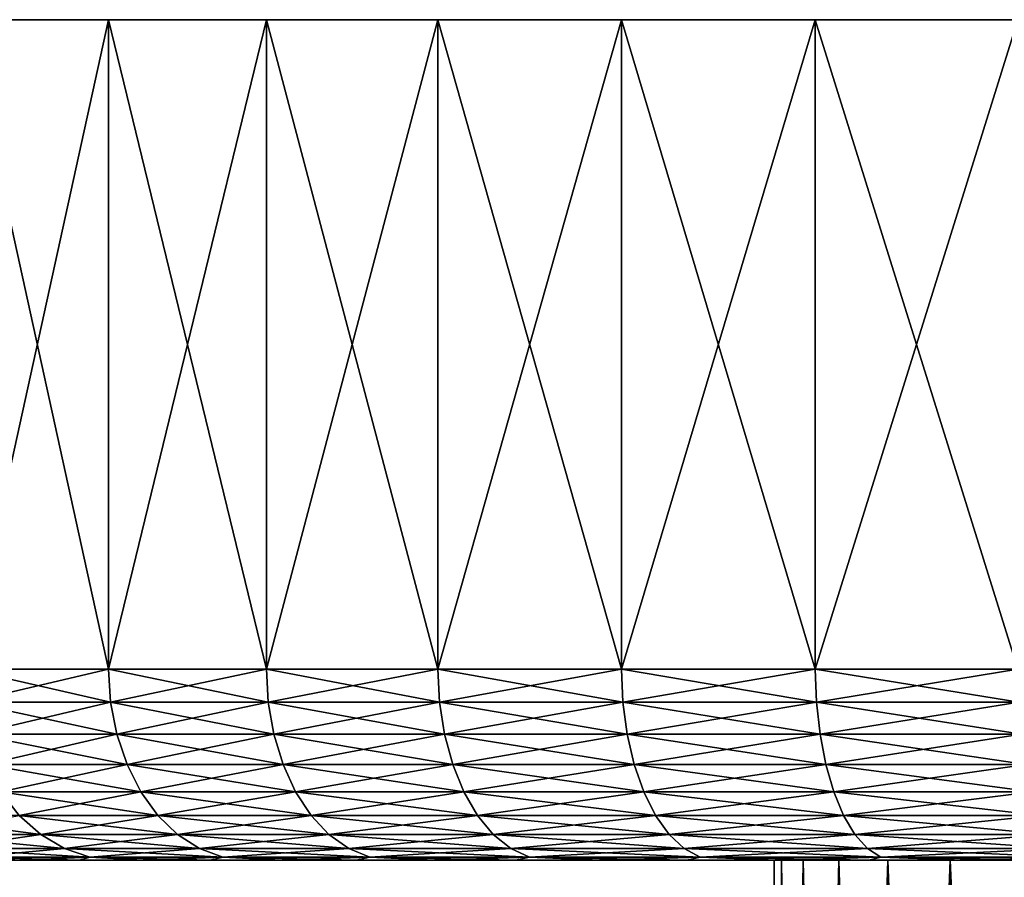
# Model space of a CAD drawing. Header units: metres. Extents: x -90 to 304, y -90 to 74.
# Tile 23 of 256: x -83 to -70, y 63 to 74. Entities that reach past the tile are written whole.
import ezdxf

# ---------------------------------------------------------------- set-up
doc = ezdxf.new("R2010")
doc.units = ezdxf.units.M
doc.layers.add('solid_21662050_350', color=7, linetype='CONTINUOUS')

msp = doc.modelspace()

# ---------------------------------------------------------------- linework, layer by layer
at = {"layer": 'solid_21662050_350'}
for points in [[(-30.135841, 74.5, -2.851668), (-89.864159, 74.5, -2.851668), (-90, 74.5)], [(-30, 74.5), (-30.135841, 74.5, -2.851668), (-90, 74.5)], [(-89.864159, 74.5, 2.851668), (-30, 74.5), (-90, 74.5)], [(-30.542137, 74.5, -5.677528), (-89.457863, 74.5, -5.677528), (-89.864159, 74.5, -2.851668)], [(-30.135841, 74.5, -2.851668), (-30.542137, 74.5, -5.677528), (-89.864159, 74.5, -2.851668)], [(-89.864159, 74.5, 2.851668), (-30.135841, 74.5, 2.851668), (-30, 74.5)], [(-89.864159, 74.5, 2.851668), (-89.457863, 74.5, 5.677528), (-30.135841, 74.5, 2.851668)], [(-31.215212, 74.5, -8.451977), (-88.78479, 74.5, -8.451977), (-89.457863, 74.5, -5.677528)], [(-30.542137, 74.5, -5.677528), (-31.215212, 74.5, -8.451977), (-89.457863, 74.5, -5.677528)], [(-89.457863, 74.5, 5.677528), (-30.542137, 74.5, 5.677528), (-30.135841, 74.5, 2.851668)], [(-89.457863, 74.5, 5.677528), (-88.78479, 74.5, 8.451977), (-30.542137, 74.5, 5.677528)], [(-32.148964, 74.5, -11.14988), (-87.851036, 74.5, -11.14988), (-88.78479, 74.5, -8.451977)], [(-31.215212, 74.5, -8.451977), (-32.148964, 74.5, -11.14988), (-88.78479, 74.5, -8.451977)], [(-88.78479, 74.5, 8.451977), (-31.215212, 74.5, 8.451977), (-30.542137, 74.5, 5.677528)], [(-88.78479, 74.5, 8.451977), (-87.851036, 74.5, 11.14988), (-31.215212, 74.5, 8.451977)], [(-33.334938, 74.5, -13.7468), (-86.665062, 74.5, -13.7468), (-87.851036, 74.5, -11.14988)], [(-32.148964, 74.5, -11.14988), (-33.334938, 74.5, -13.7468), (-87.851036, 74.5, -11.14988)], [(-87.851036, 74.5, 11.14988), (-32.148964, 74.5, 11.14988), (-31.215212, 74.5, 8.451977)], [(-87.851036, 74.5, 11.14988), (-86.665062, 74.5, 13.7468), (-32.148964, 74.5, 11.14988)], [(-34.76239, 74.5, -16.219219), (-85.23761, 74.5, -16.219219), (-86.665062, 74.5, -13.7468)], [(-33.334938, 74.5, -13.7468), (-34.76239, 74.5, -16.219219), (-86.665062, 74.5, -13.7468)], [(-86.665062, 74.5, 13.7468), (-33.334938, 74.5, 13.7468), (-32.148964, 74.5, 11.14988)], [(-86.665062, 74.5, 13.7468), (-85.23761, 74.5, 16.219219), (-33.334938, 74.5, 13.7468)], [(-36.418385, 74.5, -18.544743), (-83.581612, 74.5, -18.544743), (-85.23761, 74.5, -16.219219)], [(-34.76239, 74.5, -16.219219), (-36.418385, 74.5, -18.544743), (-85.23761, 74.5, -16.219219)], [(-85.23761, 74.5, 16.219219), (-34.76239, 74.5, 16.219219), (-33.334938, 74.5, 13.7468)], [(-85.23761, 74.5, 16.219219), (-83.581612, 74.5, 18.544743), (-34.76239, 74.5, 16.219219)], [(-38.287926, 74.5, -20.702314), (-81.712074, 74.5, -20.702314), (-83.581612, 74.5, -18.544743)], [(-83.581589, 66, -18.544771), (-83.581612, 74.5, -18.544743), (-81.712074, 74.5, -20.702314)], [(-36.418385, 74.5, -18.544743), (-38.287926, 74.5, -20.702314), (-83.581612, 74.5, -18.544743)], [(-83.581612, 74.5, 18.544743), (-36.418385, 74.5, 18.544743), (-34.76239, 74.5, 16.219219)], [(-83.581612, 74.5, 18.544743), (-81.712074, 74.5, 20.702314), (-36.418385, 74.5, 18.544743)], [(-81.712021, 66, 20.702372), (-81.712074, 74.5, 20.702314), (-83.581612, 74.5, 18.544743)], [(-83.581589, 66, 18.544771), (-81.712021, 66, 20.702372), (-83.581612, 74.5, 18.544743)], [(-81.712021, 66, -20.702372), (-83.581589, 66, -18.544771), (-81.712074, 74.5, -20.702314)], [(-40.354088, 74.5, -22.672407), (-79.645912, 74.5, -22.672407), (-81.712074, 74.5, -20.702314)], [(-81.712021, 66, -20.702372), (-81.712074, 74.5, -20.702314), (-79.645912, 74.5, -22.672407)], [(-38.287926, 74.5, -20.702314), (-40.354088, 74.5, -22.672407), (-81.712074, 74.5, -20.702314)], [(-81.712074, 74.5, 20.702314), (-38.287926, 74.5, 20.702314), (-36.418385, 74.5, 18.544743)], [(-81.712074, 74.5, 20.702314), (-79.645912, 74.5, 22.672407), (-38.287926, 74.5, 20.702314)], [(-79.645821, 66, 22.672489), (-79.645912, 74.5, 22.672407), (-81.712074, 74.5, 20.702314)], [(-81.712021, 66, 20.702372), (-79.645821, 66, 22.672489), (-81.712074, 74.5, 20.702314)], [(-79.645821, 66, -22.672489), (-81.712021, 66, -20.702372), (-79.645912, 74.5, -22.672407)], [(-42.598198, 74.5, -24.437208), (-77.401802, 74.5, -24.437208), (-79.645912, 74.5, -22.672407)], [(-79.645821, 66, -22.672489), (-79.645912, 74.5, -22.672407), (-77.401802, 74.5, -24.437208)], [(-40.354088, 74.5, -22.672407), (-42.598198, 74.5, -24.437208), (-79.645912, 74.5, -22.672407)], [(-79.645912, 74.5, 22.672407), (-40.354088, 74.5, 22.672407), (-38.287926, 74.5, 20.702314)], [(-79.645912, 74.5, 22.672407), (-77.401802, 74.5, 24.437208), (-40.354088, 74.5, 22.672407)], [(-77.401703, 66, 24.437279), (-77.401802, 74.5, 24.437208), (-79.645912, 74.5, 22.672407)], [(-79.645821, 66, 22.672489), (-77.401703, 66, 24.437279), (-79.645912, 74.5, 22.672407)], [(-77.401703, 66, -24.437279), (-79.645821, 66, -22.672489), (-77.401802, 74.5, -24.437208)], [(-44.999928, 74.5, -25.980717), (-75.000069, 74.5, -25.980717), (-77.401802, 74.5, -24.437208)], [(-77.401703, 66, -24.437279), (-77.401802, 74.5, -24.437208), (-75.000069, 74.5, -25.980717)], [(-42.598198, 74.5, -24.437208), (-44.999928, 74.5, -25.980717), (-77.401802, 74.5, -24.437208)], [(-77.401802, 74.5, 24.437208), (-42.598198, 74.5, 24.437208), (-40.354088, 74.5, 22.672407)], [(-77.401802, 74.5, 24.437208), (-75.000069, 74.5, 25.980717), (-42.598198, 74.5, 24.437208)], [(-75, 66, 25.980762), (-75.000069, 74.5, 25.980717), (-77.401802, 74.5, 24.437208)], [(-77.401703, 66, 24.437279), (-75, 66, 25.980762), (-77.401802, 74.5, 24.437208)], [(-75, 66, -25.980762), (-77.401703, 66, -24.437279), (-75.000069, 74.5, -25.980717)], [(-47.537521, 74.5, -27.28894), (-72.462479, 74.5, -27.28894), (-75.000069, 74.5, -25.980717)], [(-75, 66, -25.980762), (-75.000069, 74.5, -25.980717), (-72.462479, 74.5, -27.28894)], [(-44.999928, 74.5, -25.980717), (-47.537521, 74.5, -27.28894), (-75.000069, 74.5, -25.980717)], [(-75.000069, 74.5, 25.980717), (-44.999928, 74.5, 25.980717), (-42.598198, 74.5, 24.437208)], [(-75.000069, 74.5, 25.980717), (-72.462479, 74.5, 27.28894), (-44.999928, 74.5, 25.980717)], [(-72.462448, 66, 27.28896), (-72.462479, 74.5, 27.28894), (-75.000069, 74.5, 25.980717)], [(-75, 66, 25.980762), (-72.462448, 66, 27.28896), (-75.000069, 74.5, 25.980717)], [(-72.462448, 66, -27.28896), (-75, 66, -25.980762), (-72.462479, 74.5, -27.28894)], [(-50.187977, 74.5, -28.350025), (-69.812027, 74.5, -28.350025), (-72.462479, 74.5, -27.28894)], [(-72.462448, 66, -27.28896), (-72.462479, 74.5, -27.28894), (-69.812027, 74.5, -28.350025)], [(-47.537521, 74.5, -27.28894), (-50.187977, 74.5, -28.350025), (-72.462479, 74.5, -27.28894)], [(-72.462479, 74.5, 27.28894), (-47.537521, 74.5, 27.28894), (-44.999928, 74.5, 25.980717)], [(-72.462479, 74.5, 27.28894), (-69.812027, 74.5, 28.350025), (-47.537521, 74.5, 27.28894)], [(-69.812035, 66, 28.350025), (-69.812027, 74.5, 28.350025), (-72.462479, 74.5, 27.28894)], [(-72.462448, 66, 27.28896), (-69.812035, 66, 28.350025), (-72.462479, 74.5, 27.28894)], [(-69.812035, 66, -28.350025), (-72.462448, 66, -27.28896), (-69.812027, 74.5, -28.350025)], [(-81.684914, 65.568886, 20.676525), (-81.712021, 66, 20.702372), (-83.581589, 66, 18.544771)], [(-81.684914, 65.568886, 20.676525), (-83.581589, 66, 18.544771), (-83.552155, 65.568886, 18.521618)], [(-83.552155, 65.568886, -18.521618), (-83.581589, 66, -18.544771), (-81.712021, 66, -20.702372)], [(-83.552155, 65.568886, -18.521618), (-81.712021, 66, -20.702372), (-81.684914, 65.568886, -20.676525)], [(-79.6213, 65.568886, 22.644182), (-79.645821, 66, 22.672489), (-81.712021, 66, 20.702372)], [(-79.6213, 65.568886, 22.644182), (-81.712021, 66, 20.702372), (-81.684914, 65.568886, 20.676525)], [(-81.684914, 65.568886, -20.676525), (-81.712021, 66, -20.702372), (-79.645821, 66, -22.672489)], [(-81.684914, 65.568886, -20.676525), (-79.645821, 66, -22.672489), (-79.6213, 65.568886, -22.644182)], [(-77.379982, 65.568886, 24.406771), (-77.401703, 66, 24.437279), (-79.645821, 66, 22.672489)], [(-77.379982, 65.568886, 24.406771), (-79.645821, 66, 22.672489), (-79.6213, 65.568886, 22.644182)], [(-79.6213, 65.568886, -22.644182), (-79.645821, 66, -22.672489), (-77.401703, 66, -24.437279)], [(-79.6213, 65.568886, -22.644182), (-77.401703, 66, -24.437279), (-77.379982, 65.568886, -24.406771)], [(-74.981277, 65.568886, 25.948328), (-75, 66, 25.980762), (-77.401703, 66, 24.437279)], [(-74.981277, 65.568886, 25.948328), (-77.401703, 66, 24.437279), (-77.379982, 65.568886, 24.406771)], [(-77.379982, 65.568886, -24.406771), (-77.401703, 66, -24.437279), (-75, 66, -25.980762)], [(-77.379982, 65.568886, -24.406771), (-75, 66, -25.980762), (-74.981277, 65.568886, -25.948328)], [(-72.446892, 65.568886, 27.254892), (-72.462448, 66, 27.28896), (-75, 66, 25.980762)], [(-72.446892, 65.568886, 27.254892), (-75, 66, 25.980762), (-74.981277, 65.568886, 25.948328)], [(-74.981277, 65.568886, -25.948328), (-75, 66, -25.980762), (-72.462448, 66, -27.28896)], [(-74.981277, 65.568886, -25.948328), (-72.462448, 66, -27.28896), (-72.446892, 65.568886, -27.254892)], [(-69.799789, 65.568886, 28.314632), (-69.812035, 66, 28.350025), (-72.462448, 66, 27.28896)], [(-69.799789, 65.568886, 28.314632), (-72.462448, 66, 27.28896), (-72.446892, 65.568886, 27.254892)], [(-72.446892, 65.568886, -27.254892), (-72.462448, 66, -27.28896), (-69.812035, 66, -28.350025)], [(-72.446892, 65.568886, -27.254892), (-69.812035, 66, -28.350025), (-69.799789, 65.568886, -28.314632)], [(-83.552155, 65.568886, -18.521618), (-81.684914, 65.568886, -20.676525), (-83.463783, 65.147408, -18.452124)], [(-83.552155, 65.568886, 18.521618), (-83.463783, 65.147408, 18.452124), (-81.603554, 65.147408, 20.598946)], [(-81.684914, 65.568886, 20.676525), (-83.552155, 65.568886, 18.521618), (-81.603554, 65.147408, 20.598946)], [(-81.684914, 65.568886, -20.676525), (-81.603554, 65.147408, -20.598946), (-83.463783, 65.147408, -18.452124)], [(-81.684914, 65.568886, -20.676525), (-79.6213, 65.568886, -22.644182), (-81.603554, 65.147408, -20.598946)], [(-81.684914, 65.568886, 20.676525), (-81.603554, 65.147408, 20.598946), (-79.547676, 65.147408, 22.559219)], [(-79.6213, 65.568886, 22.644182), (-81.684914, 65.568886, 20.676525), (-79.547676, 65.147408, 22.559219)], [(-79.6213, 65.568886, -22.644182), (-79.547676, 65.147408, -22.559219), (-81.603554, 65.147408, -20.598946)], [(-79.6213, 65.568886, -22.644182), (-77.379982, 65.568886, -24.406771), (-79.547676, 65.147408, -22.559219)], [(-79.6213, 65.568886, 22.644182), (-79.547676, 65.147408, 22.559219), (-77.314774, 65.147408, 24.315195)], [(-77.379982, 65.568886, 24.406771), (-79.6213, 65.568886, 22.644182), (-77.314774, 65.147408, 24.315195)], [(-77.379982, 65.568886, -24.406771), (-77.314774, 65.147408, -24.315195), (-79.547676, 65.147408, -22.559219)], [(-77.379982, 65.568886, -24.406771), (-74.981277, 65.568886, -25.948328), (-77.314774, 65.147408, -24.315195)], [(-77.379982, 65.568886, 24.406771), (-77.314774, 65.147408, 24.315195), (-74.925064, 65.147408, 25.850967)], [(-74.981277, 65.568886, 25.948328), (-77.379982, 65.568886, 24.406771), (-74.925064, 65.147408, 25.850967)], [(-74.981277, 65.568886, -25.948328), (-74.925064, 65.147408, -25.850967), (-77.314774, 65.147408, -24.315195)], [(-74.981277, 65.568886, -25.948328), (-72.446892, 65.568886, -27.254892), (-74.925064, 65.147408, -25.850967)], [(-74.981277, 65.568886, 25.948328), (-74.925064, 65.147408, 25.850967), (-72.400192, 65.147408, 27.15263)], [(-72.446892, 65.568886, 27.254892), (-74.981277, 65.568886, 25.948328), (-72.400192, 65.147408, 27.15263)], [(-72.446892, 65.568886, -27.254892), (-72.400192, 65.147408, -27.15263), (-74.925064, 65.147408, -25.850967)], [(-72.446892, 65.568886, -27.254892), (-69.799789, 65.568886, -28.314632), (-72.400192, 65.147408, -27.15263)], [(-72.446892, 65.568886, 27.254892), (-72.400192, 65.147408, 27.15263), (-69.763023, 65.147408, 28.208393)], [(-69.799789, 65.568886, 28.314632), (-72.446892, 65.568886, 27.254892), (-69.763023, 65.147408, 28.208393)], [(-69.799789, 65.568886, -28.314632), (-69.763023, 65.147408, -28.208393), (-72.400192, 65.147408, -27.15263)], [(-83.463783, 65.147408, -18.452124), (-81.603554, 65.147408, -20.598946), (-83.319168, 64.751892, -18.3384)], [(-83.463783, 65.147408, 18.452124), (-83.319168, 64.751892, 18.3384), (-81.470406, 64.751892, 20.471991)], [(-81.603554, 65.147408, 20.598946), (-83.463783, 65.147408, 18.452124), (-81.470406, 64.751892, 20.471991)], [(-81.603554, 65.147408, -20.598946), (-81.470406, 64.751892, -20.471991), (-83.319168, 64.751892, -18.3384)], [(-81.603554, 65.147408, -20.598946), (-79.547676, 65.147408, -22.559219), (-81.470406, 64.751892, -20.471991)], [(-81.603554, 65.147408, 20.598946), (-81.470406, 64.751892, 20.471991), (-79.4272, 64.751892, 22.420183)], [(-79.547676, 65.147408, 22.559219), (-81.603554, 65.147408, 20.598946), (-79.4272, 64.751892, 22.420183)], [(-79.547676, 65.147408, -22.559219), (-79.4272, 64.751892, -22.420183), (-81.470406, 64.751892, -20.471991)], [(-79.547676, 65.147408, -22.559219), (-77.314774, 65.147408, -24.315195), (-79.4272, 64.751892, -22.420183)], [(-79.547676, 65.147408, 22.559219), (-79.4272, 64.751892, 22.420183), (-77.208054, 64.751892, 24.165335)], [(-77.314774, 65.147408, 24.315195), (-79.547676, 65.147408, 22.559219), (-77.208054, 64.751892, 24.165335)], [(-77.314774, 65.147408, -24.315195), (-77.208054, 64.751892, -24.165335), (-79.4272, 64.751892, -22.420183)], [(-77.314774, 65.147408, -24.315195), (-74.925064, 65.147408, -25.850967), (-77.208054, 64.751892, -24.165335)], [(-77.314774, 65.147408, 24.315195), (-77.208054, 64.751892, 24.165335), (-74.833076, 64.751892, 25.691643)], [(-74.925064, 65.147408, 25.850967), (-77.314774, 65.147408, 24.315195), (-74.833076, 64.751892, 25.691643)], [(-74.925064, 65.147408, -25.850967), (-74.833076, 64.751892, -25.691643), (-77.208054, 64.751892, -24.165335)], [(-74.925064, 65.147408, -25.850967), (-72.400192, 65.147408, -27.15263), (-74.833076, 64.751892, -25.691643)], [(-74.925064, 65.147408, 25.850967), (-74.833076, 64.751892, 25.691643), (-72.323769, 64.751892, 26.985283)], [(-72.400192, 65.147408, 27.15263), (-74.925064, 65.147408, 25.850967), (-72.323769, 64.751892, 26.985283)], [(-72.400192, 65.147408, -27.15263), (-72.323769, 64.751892, -26.985283), (-74.833076, 64.751892, -25.691643)], [(-72.400192, 65.147408, -27.15263), (-69.763023, 65.147408, -28.208393), (-72.323769, 64.751892, -26.985283)], [(-72.400192, 65.147408, 27.15263), (-72.323769, 64.751892, 26.985283), (-69.70285, 64.751892, 28.03454)], [(-69.763023, 65.147408, 28.208393), (-72.400192, 65.147408, 27.15263), (-69.70285, 64.751892, 28.03454)], [(-69.763023, 65.147408, -28.208393), (-69.70285, 64.751892, -28.03454), (-72.323769, 64.751892, -26.985283)], [(-83.319168, 64.751892, -18.3384), (-81.470406, 64.751892, -20.471991), (-83.122719, 64.394371, -18.183908)], [(-83.319168, 64.751892, 18.3384), (-83.122719, 64.394371, 18.183908), (-81.289528, 64.394371, 20.299524)], [(-81.470406, 64.751892, 20.471991), (-83.319168, 64.751892, 18.3384), (-81.289528, 64.394371, 20.299524)], [(-81.470406, 64.751892, -20.471991), (-81.289528, 64.394371, -20.299524), (-83.122719, 64.394371, -18.183908)], [(-81.470406, 64.751892, -20.471991), (-79.4272, 64.751892, -22.420183), (-81.289528, 64.394371, -20.299524)], [(-81.470406, 64.751892, 20.471991), (-81.289528, 64.394371, 20.299524), (-79.263535, 64.394371, 22.231306)], [(-79.4272, 64.751892, 22.420183), (-81.470406, 64.751892, 20.471991), (-79.263535, 64.394371, 22.231306)], [(-79.4272, 64.751892, -22.420183), (-79.263535, 64.394371, -22.231306), (-81.289528, 64.394371, -20.299524)], [(-79.4272, 64.751892, -22.420183), (-77.208054, 64.751892, -24.165335), (-79.263535, 64.394371, -22.231306)], [(-79.4272, 64.751892, 22.420183), (-79.263535, 64.394371, 22.231306), (-77.063087, 64.394371, 23.961756)], [(-77.208054, 64.751892, 24.165335), (-79.4272, 64.751892, 22.420183), (-77.063087, 64.394371, 23.961756)], [(-77.208054, 64.751892, -24.165335), (-77.063087, 64.394371, -23.961756), (-79.263535, 64.394371, -22.231306)], [(-77.208054, 64.751892, -24.165335), (-74.833076, 64.751892, -25.691643), (-77.063087, 64.394371, -23.961756)], [(-77.208054, 64.751892, 24.165335), (-77.063087, 64.394371, 23.961756), (-74.708115, 64.394371, 25.475204)], [(-74.833076, 64.751892, 25.691643), (-77.208054, 64.751892, 24.165335), (-74.708115, 64.394371, 25.475204)], [(-74.833076, 64.751892, -25.691643), (-74.708115, 64.394371, -25.475204), (-77.063087, 64.394371, -23.961756)], [(-74.833076, 64.751892, -25.691643), (-72.323769, 64.751892, -26.985283), (-74.708115, 64.394371, -25.475204)], [(-74.833076, 64.751892, 25.691643), (-74.708115, 64.394371, 25.475204), (-72.219948, 64.394371, 26.757946)], [(-72.323769, 64.751892, 26.985283), (-74.833076, 64.751892, 25.691643), (-72.219948, 64.394371, 26.757946)], [(-72.323769, 64.751892, -26.985283), (-72.219948, 64.394371, -26.757946), (-74.708115, 64.394371, -25.475204)], [(-72.323769, 64.751892, -26.985283), (-69.70285, 64.751892, -28.03454), (-72.219948, 64.394371, -26.757946)], [(-72.323769, 64.751892, 26.985283), (-72.219948, 64.394371, 26.757946), (-69.621109, 64.394371, 27.798365)], [(-69.70285, 64.751892, 28.03454), (-72.323769, 64.751892, 26.985283), (-69.621109, 64.394371, 27.798365)], [(-69.70285, 64.751892, -28.03454), (-69.621109, 64.394371, -27.798365), (-72.219948, 64.394371, -26.757946)], [(-83.122719, 64.394371, -18.183908), (-81.289528, 64.394371, -20.299524), (-82.880409, 64.085732, -17.993355)], [(-83.122719, 64.394371, 18.183908), (-82.880409, 64.085732, 17.993355), (-81.066429, 64.085732, 20.0868)], [(-81.289528, 64.394371, 20.299524), (-83.122719, 64.394371, 18.183908), (-81.066429, 64.085732, 20.0868)], [(-81.289528, 64.394371, -20.299524), (-81.066429, 64.085732, -20.0868), (-82.880409, 64.085732, -17.993355)], [(-81.289528, 64.394371, -20.299524), (-79.263535, 64.394371, -22.231306), (-81.066429, 64.085732, -20.0868)], [(-81.289528, 64.394371, 20.299524), (-81.066429, 64.085732, 20.0868), (-79.061668, 64.085732, 21.998337)], [(-79.263535, 64.394371, 22.231306), (-81.289528, 64.394371, 20.299524), (-79.061668, 64.085732, 21.998337)], [(-79.263535, 64.394371, -22.231306), (-79.061668, 64.085732, -21.998337), (-81.066429, 64.085732, -20.0868)], [(-79.263535, 64.394371, -22.231306), (-77.063087, 64.394371, -23.961756), (-79.061668, 64.085732, -21.998337)], [(-79.263535, 64.394371, 22.231306), (-79.061668, 64.085732, 21.998337), (-76.884277, 64.085732, 23.710653)], [(-77.063087, 64.394371, 23.961756), (-79.263535, 64.394371, 22.231306), (-76.884277, 64.085732, 23.710653)], [(-77.063087, 64.394371, -23.961756), (-76.884277, 64.085732, -23.710653), (-79.061668, 64.085732, -21.998337)], [(-77.063087, 64.394371, -23.961756), (-74.708115, 64.394371, -25.475204), (-76.884277, 64.085732, -23.710653)], [(-77.063087, 64.394371, 23.961756), (-76.884277, 64.085732, 23.710653), (-74.553986, 64.085732, 25.208242)], [(-74.708115, 64.394371, 25.475204), (-77.063087, 64.394371, 23.961756), (-74.553986, 64.085732, 25.208242)], [(-74.708115, 64.394371, -25.475204), (-74.553986, 64.085732, -25.208242), (-76.884277, 64.085732, -23.710653)], [(-74.708115, 64.394371, -25.475204), (-72.219948, 64.394371, -26.757946), (-74.553986, 64.085732, -25.208242)], [(-74.708115, 64.394371, 25.475204), (-74.553986, 64.085732, 25.208242), (-72.091888, 64.085732, 26.477543)], [(-72.219948, 64.394371, 26.757946), (-74.708115, 64.394371, 25.475204), (-72.091888, 64.085732, 26.477543)], [(-72.219948, 64.394371, -26.757946), (-72.091888, 64.085732, -26.477543), (-74.553986, 64.085732, -25.208242)], [(-72.219948, 64.394371, -26.757946), (-69.621109, 64.394371, -27.798365), (-72.091888, 64.085732, -26.477543)], [(-72.219948, 64.394371, 26.757946), (-72.091888, 64.085732, 26.477543), (-69.520287, 64.085732, 27.507057)], [(-69.621109, 64.394371, 27.798365), (-72.219948, 64.394371, 26.757946), (-69.520287, 64.085732, 27.507057)], [(-69.621109, 64.394371, -27.798365), (-69.520287, 64.085732, -27.507057), (-72.091888, 64.085732, -26.477543)], [(-84.487183, 64.085732, 15.736958), (-84.186676, 63.835373, 15.543832), (-82.599617, 63.835373, 17.772537)], [(-82.880409, 64.085732, 17.993355), (-84.487183, 64.085732, 15.736958), (-82.599617, 63.835373, 17.772537)], [(-82.880409, 64.085732, -17.993355), (-82.599617, 63.835373, -17.772537), (-84.186676, 63.835373, -15.543832)], [(-82.880409, 64.085732, -17.993355), (-81.066429, 64.085732, -20.0868), (-82.599617, 63.835373, -17.772537)], [(-82.880409, 64.085732, 17.993355), (-82.599617, 63.835373, 17.772537), (-80.807899, 63.835373, 19.840294)], [(-81.066429, 64.085732, 20.0868), (-82.880409, 64.085732, 17.993355), (-80.807899, 63.835373, 19.840294)], [(-81.066429, 64.085732, -20.0868), (-80.807899, 63.835373, -19.840294), (-82.599617, 63.835373, -17.772537)], [(-81.066429, 64.085732, -20.0868), (-79.061668, 64.085732, -21.998337), (-80.807899, 63.835373, -19.840294)], [(-81.066429, 64.085732, 20.0868), (-80.807899, 63.835373, 19.840294), (-78.827744, 63.835373, 21.728371)], [(-79.061668, 64.085732, 21.998337), (-81.066429, 64.085732, 20.0868), (-78.827744, 63.835373, 21.728371)], [(-79.061668, 64.085732, -21.998337), (-78.827744, 63.835373, -21.728371), (-80.807899, 63.835373, -19.840294)], [(-79.061668, 64.085732, -21.998337), (-76.884277, 64.085732, -23.710653), (-78.827744, 63.835373, -21.728371)], [(-79.061668, 64.085732, 21.998337), (-78.827744, 63.835373, 21.728371), (-76.677078, 63.835373, 23.419674)], [(-76.884277, 64.085732, 23.710653), (-79.061668, 64.085732, 21.998337), (-76.677078, 63.835373, 23.419674)], [(-76.884277, 64.085732, -23.710653), (-76.677078, 63.835373, -23.419674), (-78.827744, 63.835373, -21.728371)], [(-76.884277, 64.085732, -23.710653), (-74.553986, 64.085732, -25.208242), (-76.677078, 63.835373, -23.419674)], [(-76.884277, 64.085732, 23.710653), (-76.677078, 63.835373, 23.419674), (-74.375381, 63.835373, 24.898886)], [(-74.553986, 64.085732, 25.208242), (-76.884277, 64.085732, 23.710653), (-74.375381, 63.835373, 24.898886)], [(-74.553986, 64.085732, -25.208242), (-74.375381, 63.835373, -24.898886), (-76.677078, 63.835373, -23.419674)], [(-74.553986, 64.085732, -25.208242), (-72.091888, 64.085732, -26.477543), (-74.375381, 63.835373, -24.898886)], [(-74.553986, 64.085732, 25.208242), (-74.375381, 63.835373, 24.898886), (-71.943497, 63.835373, 26.152607)], [(-72.091888, 64.085732, 26.477543), (-74.553986, 64.085732, 25.208242), (-71.943497, 63.835373, 26.152607)], [(-72.091888, 64.085732, -26.477543), (-71.943497, 63.835373, -26.152607), (-74.375381, 63.835373, -24.898886)], [(-72.091888, 64.085732, -26.477543), (-69.520287, 64.085732, -27.507057), (-71.943497, 63.835373, -26.152607)], [(-72.091888, 64.085732, 26.477543), (-71.943497, 63.835373, 26.152607), (-69.40345, 63.835373, 27.169487)], [(-69.520287, 64.085732, 27.507057), (-72.091888, 64.085732, 26.477543), (-69.40345, 63.835373, 27.169487)], [(-69.520287, 64.085732, -27.507057), (-69.40345, 63.835373, -27.169487), (-71.943497, 63.835373, -26.152607)], [(-84.186676, 63.835373, -15.543832), (-82.599617, 63.835373, -17.772537), (-83.854134, 63.650917, -15.330119)], [(-84.186676, 63.835373, 15.543832), (-83.854134, 63.650917, 15.330119), (-82.288895, 63.650917, 17.528183)], [(-82.599617, 63.835373, 17.772537), (-84.186676, 63.835373, 15.543832), (-82.288895, 63.650917, 17.528183)], [(-82.599617, 63.835373, -17.772537), (-82.288895, 63.650917, -17.528183), (-83.854134, 63.650917, -15.330119)], [(-82.599617, 63.835373, -17.772537), (-80.807899, 63.835373, -19.840294), (-82.288895, 63.650917, -17.528183)], [(-82.599617, 63.835373, 17.772537), (-82.288895, 63.650917, 17.528183), (-80.521812, 63.650917, 19.567509)], [(-80.807899, 63.835373, 19.840294), (-82.599617, 63.835373, 17.772537), (-80.521812, 63.650917, 19.567509)], [(-80.807899, 63.835373, -19.840294), (-80.521812, 63.650917, -19.567509), (-82.288895, 63.650917, -17.528183)], [(-80.807899, 63.835373, -19.840294), (-78.827744, 63.835373, -21.728371), (-80.521812, 63.650917, -19.567509)], [(-80.807899, 63.835373, 19.840294), (-80.521812, 63.650917, 19.567509), (-78.568878, 63.650917, 21.429626)], [(-78.827744, 63.835373, 21.728371), (-80.807899, 63.835373, 19.840294), (-78.568878, 63.650917, 21.429626)], [(-78.827744, 63.835373, -21.728371), (-78.568878, 63.650917, -21.429626), (-80.521812, 63.650917, -19.567509)], [(-78.827744, 63.835373, -21.728371), (-76.677078, 63.835373, -23.419674), (-78.568878, 63.650917, -21.429626)], [(-78.827744, 63.835373, 21.728371), (-78.568878, 63.650917, 21.429626), (-76.447784, 63.650917, 23.097675)], [(-76.677078, 63.835373, 23.419674), (-78.827744, 63.835373, 21.728371), (-76.447784, 63.650917, 23.097675)], [(-76.677078, 63.835373, -23.419674), (-76.447784, 63.650917, -23.097675), (-78.568878, 63.650917, -21.429626)], [(-76.677078, 63.835373, -23.419674), (-74.375381, 63.835373, -24.898886), (-76.447784, 63.650917, -23.097675)], [(-76.677078, 63.835373, 23.419674), (-76.447784, 63.650917, 23.097675), (-74.177727, 63.650917, 24.556549)], [(-74.375381, 63.835373, 24.898886), (-76.677078, 63.835373, 23.419674), (-74.177727, 63.650917, 24.556549)], [(-74.375381, 63.835373, -24.898886), (-74.177727, 63.650917, -24.556549), (-76.447784, 63.650917, -23.097675)], [(-74.375381, 63.835373, -24.898886), (-71.943497, 63.835373, -26.152607), (-74.177727, 63.650917, -24.556549)], [(-74.375381, 63.835373, 24.898886), (-74.177727, 63.650917, 24.556549), (-71.779282, 63.650917, 25.793034)], [(-71.943497, 63.835373, 26.152607), (-74.375381, 63.835373, 24.898886), (-71.779282, 63.650917, 25.793034)], [(-71.943497, 63.835373, -26.152607), (-71.779282, 63.650917, -25.793034), (-74.177727, 63.650917, -24.556549)], [(-71.943497, 63.835373, -26.152607), (-69.40345, 63.835373, -27.169487), (-71.779282, 63.650917, -25.793034)], [(-71.943497, 63.835373, 26.152607), (-71.779282, 63.650917, 25.793034), (-69.274162, 63.650917, 26.795933)], [(-69.40345, 63.835373, 27.169487), (-71.943497, 63.835373, 26.152607), (-69.274162, 63.650917, 26.795933)], [(-69.40345, 63.835373, -27.169487), (-69.274162, 63.650917, -26.795933), (-71.779282, 63.650917, -25.793034)], [(-83.854134, 63.650917, -15.330119), (-82.288895, 63.650917, -17.528183), (-83.49968, 63.537979, -15.102325)], [(-83.854134, 63.650917, 15.330119), (-83.49968, 63.537979, 15.102325), (-81.957703, 63.537979, 17.267727)], [(-82.288895, 63.650917, 17.528183), (-83.854134, 63.650917, 15.330119), (-81.957703, 63.537979, 17.267727)], [(-83.49968, 63.537979, -15.102325), (-82.869904, 63.5, -15.271458), (-83.591927, 63.5, -14.130502)], [(-83.49968, 63.537979, 15.102325), (-83.591911, 63.5, 14.130526), (-82.869888, 63.5, 15.271482)], [(-82.288895, 63.650917, -17.528183), (-81.957703, 63.537979, -17.267727), (-83.49968, 63.537979, -15.102325)], [(-83.49968, 63.537979, -15.102325), (-81.957703, 63.537979, -17.267727), (-82.869904, 63.5, -15.271458)], [(-83.49968, 63.537979, 15.102325), (-82.869888, 63.5, 15.271482), (-82.092804, 63.5, 16.375528)], [(-81.957703, 63.537979, 17.267727), (-83.49968, 63.537979, 15.102325), (-82.092804, 63.5, 16.375528)], [(-81.957703, 63.537979, -17.267727), (-82.092819, 63.5, -16.375507), (-82.869904, 63.5, -15.271458)], [(-82.288895, 63.650917, -17.528183), (-80.521812, 63.650917, -19.567509), (-81.957703, 63.537979, -17.267727)], [(-82.288895, 63.650917, 17.528183), (-81.957703, 63.537979, 17.267727), (-80.216873, 63.537979, 19.276751)], [(-80.521812, 63.650917, 19.567509), (-82.288895, 63.650917, 17.528183), (-80.216873, 63.537979, 19.276751)], [(-81.957703, 63.537979, -17.267727), (-81.262497, 63.5, -17.440077), (-82.092819, 63.5, -16.375507)], [(-81.957703, 63.537979, 17.267727), (-82.092804, 63.5, 16.375528), (-81.262482, 63.5, 17.440096)], [(-80.521812, 63.650917, -19.567509), (-80.216873, 63.537979, -19.276751), (-81.957703, 63.537979, -17.267727)], [(-81.957703, 63.537979, -17.267727), (-80.216873, 63.537979, -19.276751), (-81.262497, 63.5, -17.440077)], [(-81.957703, 63.537979, 17.267727), (-81.262482, 63.5, 17.440096), (-80.380867, 63.5, 18.462673)], [(-80.216873, 63.537979, 19.276751), (-81.957703, 63.537979, 17.267727), (-80.380867, 63.5, 18.462673)], [(-80.216873, 63.537979, -19.276751), (-80.380882, 63.5, -18.462654), (-81.262497, 63.5, -17.440077)], [(-80.521812, 63.650917, -19.567509), (-78.568878, 63.650917, -21.429626), (-80.216873, 63.537979, -19.276751)], [(-80.521812, 63.650917, 19.567509), (-80.216873, 63.537979, 19.276751), (-78.292961, 63.537979, 21.1112)], [(-78.568878, 63.650917, 21.429626), (-80.521812, 63.650917, 19.567509), (-78.292961, 63.537979, 21.1112)], [(-80.216873, 63.537979, -19.276751), (-79.450111, 63.5, -19.44076), (-80.380882, 63.5, -18.462654)], [(-80.216873, 63.537979, 19.276751), (-80.380867, 63.5, 18.462673), (-79.450089, 63.5, 19.440779)], [(-78.568878, 63.650917, -21.429626), (-78.292961, 63.537979, -21.1112), (-80.216873, 63.537979, -19.276751)], [(-80.216873, 63.537979, -19.276751), (-78.292961, 63.537979, -21.1112), (-79.450111, 63.5, -19.44076)], [(-80.216873, 63.537979, 19.276751), (-79.450089, 63.5, 19.440779), (-78.472427, 63.5, 20.372023)], [(-78.292961, 63.537979, 21.1112), (-80.216873, 63.537979, 19.276751), (-78.472427, 63.5, 20.372023)], [(-78.292961, 63.537979, -21.1112), (-78.472443, 63.5, -20.372005), (-79.450111, 63.5, -19.44076)], [(-78.568878, 63.650917, -21.429626), (-76.447784, 63.650917, -23.097675), (-78.292961, 63.537979, -21.1112)], [(-78.568878, 63.650917, 21.429626), (-78.292961, 63.537979, 21.1112), (-76.203377, 63.537979, 22.754463)], [(-76.447784, 63.650917, 23.097675), (-78.568878, 63.650917, 21.429626), (-76.203377, 63.537979, 22.754463)], [(-78.292961, 63.537979, -21.1112), (-77.450256, 63.5, -21.254135), (-78.472443, 63.5, -20.372005)], [(-78.292961, 63.537979, 21.1112), (-78.472427, 63.5, 20.372023), (-77.450241, 63.5, 21.254152)], [(-76.447784, 63.650917, -23.097675), (-76.203377, 63.537979, -22.754463), (-78.292961, 63.537979, -21.1112)], [(-78.292961, 63.537979, -21.1112), (-76.203377, 63.537979, -22.754463), (-77.450256, 63.5, -21.254135)], [(-78.292961, 63.537979, 21.1112), (-77.450241, 63.5, 21.254152), (-76.385994, 63.5, 22.085045)], [(-76.203377, 63.537979, 22.754463), (-78.292961, 63.537979, 21.1112), (-76.385994, 63.5, 22.085045)], [(-76.203377, 63.537979, -22.754463), (-76.386009, 63.5, -22.085028), (-77.450256, 63.5, -21.254135)], [(-76.447784, 63.650917, -23.097675), (-74.177727, 63.650917, -24.556549), (-76.203377, 63.537979, -22.754463)], [(-76.447784, 63.650917, 23.097675), (-76.203377, 63.537979, 22.754463), (-73.967064, 63.537979, 24.191658)], [(-74.177727, 63.650917, 24.556549), (-76.447784, 63.650917, 23.097675), (-73.967064, 63.537979, 24.191658)], [(-76.203377, 63.537979, -22.754463), (-75.282265, 63.5, -22.862684), (-76.386009, 63.5, -22.085028)], [(-76.203377, 63.537979, 22.754463), (-76.385994, 63.5, 22.085045), (-75.282242, 63.5, 22.862698)], [(-74.177727, 63.650917, -24.556549), (-73.967064, 63.537979, -24.191658), (-76.203377, 63.537979, -22.754463)], [(-76.203377, 63.537979, -22.754463), (-73.967064, 63.537979, -24.191658), (-75.282265, 63.5, -22.862684)], [(-76.203377, 63.537979, 22.754463), (-75.282242, 63.5, 22.862698), (-74.141647, 63.5, 23.585241)], [(-73.967064, 63.537979, 24.191658), (-76.203377, 63.537979, 22.754463), (-74.141647, 63.5, 23.585241)], [(-73.967064, 63.537979, -24.191658), (-74.14167, 63.5, -23.585228), (-75.282265, 63.5, -22.862684)], [(-74.177727, 63.650917, -24.556549), (-71.779282, 63.650917, -25.793034), (-73.967064, 63.537979, -24.191658)], [(-74.177727, 63.650917, 24.556549), (-73.967064, 63.537979, 24.191658), (-71.604256, 63.537979, 25.409769)], [(-71.779282, 63.650917, 25.793034), (-74.177727, 63.650917, 24.556549), (-71.604256, 63.537979, 25.409769)], [(-73.967064, 63.537979, -24.191658), (-72.966995, 63.5, -24.250916), (-74.14167, 63.5, -23.585228)], [(-73.967064, 63.537979, 24.191658), (-74.141647, 63.5, 23.585241), (-72.966972, 63.5, 24.250929)], [(-71.779282, 63.650917, -25.793034), (-71.604256, 63.537979, -25.409769), (-73.967064, 63.537979, -24.191658)], [(-73.967064, 63.537979, -24.191658), (-71.604256, 63.537979, -25.409769), (-72.966995, 63.5, -24.250916)], [(-73.967064, 63.537979, 24.191658), (-72.966972, 63.5, 24.250929), (-71.76104, 63.5, 24.858154)], [(-71.604256, 63.537979, 25.409769), (-73.967064, 63.537979, 24.191658), (-71.76104, 63.5, 24.858154)], [(-71.604256, 63.537979, -25.409769), (-71.76107, 63.5, -24.858143), (-72.966995, 63.5, -24.250916)], [(-71.779282, 63.650917, -25.793034), (-69.274162, 63.650917, -26.795933), (-71.604256, 63.537979, -25.409769)], [(-71.779282, 63.650917, 25.793034), (-71.604256, 63.537979, 25.409769), (-69.136353, 63.537979, 26.397766)], [(-69.274162, 63.650917, 26.795933), (-71.779282, 63.650917, 25.793034), (-69.136353, 63.537979, 26.397766)], [(-71.604256, 63.537979, -25.409769), (-70.526794, 63.5, -25.405443), (-71.76107, 63.5, -24.858143)], [(-71.604256, 63.537979, 25.409769), (-71.76104, 63.5, 24.858154), (-70.526772, 63.5, 25.405453)], [(-69.274162, 63.650917, -26.795933), (-69.136353, 63.537979, -26.397766), (-71.604256, 63.537979, -25.409769)], [(-71.604256, 63.537979, -25.409769), (-69.136353, 63.537979, -26.397766), (-70.526794, 63.5, -25.405443)], [(-71.604256, 63.537979, 25.409769), (-70.526772, 63.5, 25.405453), (-69.267136, 63.5, 25.891506)], [(-69.136353, 63.537979, 26.397766), (-71.604256, 63.537979, 25.409769), (-69.267136, 63.5, 25.891506)], [(-69.136353, 63.537979, -26.397766), (-69.267166, 63.5, -25.891499), (-70.526794, 63.5, -25.405443)], [(-87.5, 63.5), (-73, 63.5), (-72.905212, 63.5, 1.567006)], [(-87.5, 63.5), (-87.467239, 63.5, -1.341784), (-73, 63.5)], [(-87.467239, 63.5, 1.341804), (-87.5, 63.5), (-72.905212, 63.5, 1.567006)], [(-87.467239, 63.5, -1.341784), (-72.905212, 63.5, -1.567006), (-73, 63.5)], [(-87.467239, 63.5, -1.341784), (-87.36869, 63.5, -2.684103), (-72.905212, 63.5, -1.567006)], [(-87.36869, 63.5, 2.684134), (-87.467239, 63.5, 1.341804), (-72.905212, 63.5, 1.567006)], [(-87.36869, 63.5, -2.684103), (-72.622238, 63.5, -3.111131), (-72.905212, 63.5, -1.567006)], [(-87.36869, 63.5, -2.684103), (-87.204185, 63.5, -4.022694), (-72.622238, 63.5, -3.111131)], [(-87.36869, 63.5, 2.684134), (-72.905212, 63.5, 1.567006), (-72.622238, 63.5, 3.111131)], [(-87.204178, 63.5, 4.022728), (-87.36869, 63.5, 2.684134), (-72.622238, 63.5, 3.111131)], [(-87.204185, 63.5, -4.022694), (-72.15522, 63.5, -4.609843), (-72.622238, 63.5, -3.111131)], [(-87.204185, 63.5, -4.022694), (-86.973915, 63.5, -5.353262), (-72.15522, 63.5, -4.609843)], [(-87.204178, 63.5, 4.022728), (-72.622238, 63.5, 3.111131), (-72.15522, 63.5, 4.609843)], [(-86.973915, 63.5, 5.353295), (-87.204178, 63.5, 4.022728), (-72.15522, 63.5, 4.609843)], [(-86.973915, 63.5, -5.353262), (-71.510941, 63.5, -6.041371), (-72.15522, 63.5, -4.609843)], [(-86.973915, 63.5, -5.353262), (-86.678467, 63.5, -6.671524), (-71.510941, 63.5, -6.041371)], [(-86.973915, 63.5, 5.353295), (-72.15522, 63.5, 4.609843), (-71.510941, 63.5, 6.041371)], [(-86.678459, 63.5, 6.671554), (-86.973915, 63.5, 5.353295), (-71.510941, 63.5, 6.041371)], [(-86.678467, 63.5, -6.671524), (-70.698792, 63.5, -7.384834), (-71.510941, 63.5, -6.041371)], [(-86.678467, 63.5, -6.671524), (-86.318741, 63.5, -7.973325), (-70.698792, 63.5, -7.384834)], [(-86.678459, 63.5, 6.671554), (-71.510941, 63.5, 6.041371), (-70.698792, 63.5, 7.384834)], [(-86.318733, 63.5, 7.973351), (-86.678459, 63.5, 6.671554), (-70.698792, 63.5, 7.384834)], [(-86.318741, 63.5, -7.973325), (-69.730621, 63.5, -8.620612), (-70.698792, 63.5, -7.384834)], [(-86.318741, 63.5, -7.973325), (-85.89576, 63.5, -9.255256), (-69.730621, 63.5, -8.620612)], [(-86.318733, 63.5, 7.973351), (-70.698792, 63.5, 7.384834), (-69.730621, 63.5, 8.620612)], [(-85.895744, 63.5, 9.255278), (-86.318733, 63.5, 7.973351), (-69.730621, 63.5, 8.620612)], [(-85.89576, 63.5, -9.255256), (-68.620567, 63.5, -9.73066), (-69.730621, 63.5, -8.620612)], [(-85.89576, 63.5, -9.255256), (-85.410454, 63.5, -10.514695), (-68.620567, 63.5, -9.73066)], [(-85.895744, 63.5, 9.255278), (-69.730621, 63.5, 8.620612), (-68.620567, 63.5, 9.73066)], [(-85.410446, 63.5, 10.514716), (-85.895744, 63.5, 9.255278), (-68.620567, 63.5, 9.73066)], [(-85.410454, 63.5, -10.514695), (-67.38485, 63.5, -10.698783), (-68.620567, 63.5, -9.73066)], [(-85.410454, 63.5, -10.514695), (-84.863823, 63.5, -11.749051), (-67.38485, 63.5, -10.698783)], [(-85.410446, 63.5, 10.514716), (-68.620567, 63.5, 9.73066), (-67.38485, 63.5, 10.698783)], [(-85.410446, 63.5, 10.514716), (-67.38485, 63.5, 10.698783), (-66.041428, 63.5, 11.510911)], [(-84.863815, 63.5, 11.749073), (-85.410446, 63.5, 10.514716), (-66.041428, 63.5, 11.510911)], [(-84.863823, 63.5, -11.749051), (-64.609879, 63.5, -12.155204), (-66.041428, 63.5, -11.510911)], [(-84.863823, 63.5, -11.749051), (-84.257133, 63.5, -12.955364), (-64.609879, 63.5, -12.155204)], [(-84.863823, 63.5, -11.749051), (-66.041428, 63.5, -11.510911), (-67.38485, 63.5, -10.698783)], [(-84.863815, 63.5, 11.749073), (-66.041428, 63.5, 11.510911), (-64.609879, 63.5, 12.155204)], [(-84.863815, 63.5, 11.749073), (-64.609879, 63.5, 12.155204), (-63.111084, 63.5, 12.622246)], [(-84.863815, 63.5, 11.749073), (-63.111084, 63.5, 12.622246), (-61.566944, 63.5, 12.905218)], [(-84.257118, 63.5, 12.955387), (-84.863815, 63.5, 11.749073), (-61.566944, 63.5, 12.905218)], [(-84.257133, 63.5, -12.955364), (-60, 63.5, -13), (-61.566944, 63.5, -12.905218)], [(-84.257133, 63.5, -12.955364), (-83.591927, 63.5, -14.130502), (-60, 63.5, -13)], [(-84.257133, 63.5, -12.955364), (-61.566944, 63.5, -12.905218), (-63.111084, 63.5, -12.622246)], [(-84.257133, 63.5, -12.955364), (-63.111084, 63.5, -12.622246), (-64.609879, 63.5, -12.155204)], [(-84.257118, 63.5, 12.955387), (-61.566944, 63.5, 12.905218), (-60, 63.5, 13)], [(-36.408077, 63.5, 14.130502), (-84.257118, 63.5, 12.955387), (-60, 63.5, 13)], [(-36.408077, 63.5, 14.130502), (-83.591911, 63.5, 14.130526), (-84.257118, 63.5, 12.955387)], [(-83.591927, 63.5, -14.130502), (-35.742882, 63.5, -12.955387), (-60, 63.5, -13)], [(-83.591927, 63.5, -14.130502), (-36.408089, 63.5, -14.130526), (-35.742882, 63.5, -12.955387)], [(-83.591927, 63.5, -14.130502), (-82.869904, 63.5, -15.271458), (-36.408089, 63.5, -14.130526)], [(-37.130096, 63.5, 15.271458), (-82.869888, 63.5, 15.271482), (-83.591911, 63.5, 14.130526)], [(-36.408077, 63.5, 14.130502), (-37.130096, 63.5, 15.271458), (-83.591911, 63.5, 14.130526)], [(-82.869904, 63.5, -15.271458), (-37.130112, 63.5, -15.271482), (-36.408089, 63.5, -14.130526)], [(-82.869904, 63.5, -15.271458), (-82.092819, 63.5, -16.375507), (-37.130112, 63.5, -15.271482)], [(-37.907177, 63.5, 16.375507), (-82.092804, 63.5, 16.375528), (-82.869888, 63.5, 15.271482)], [(-37.130096, 63.5, 15.271458), (-37.907177, 63.5, 16.375507), (-82.869888, 63.5, 15.271482)], [(-82.092819, 63.5, -16.375507), (-37.907196, 63.5, -16.375528), (-37.130112, 63.5, -15.271482)], [(-82.092819, 63.5, -16.375507), (-81.262497, 63.5, -17.440077), (-37.907196, 63.5, -16.375528)], [(-38.737503, 63.5, 17.440077), (-81.262482, 63.5, 17.440096), (-82.092804, 63.5, 16.375528)], [(-37.907177, 63.5, 16.375507), (-38.737503, 63.5, 17.440077), (-82.092804, 63.5, 16.375528)], [(-81.262497, 63.5, -17.440077), (-38.737522, 63.5, -17.440096), (-37.907196, 63.5, -16.375528)], [(-81.262497, 63.5, -17.440077), (-80.380882, 63.5, -18.462654), (-38.737522, 63.5, -17.440096)], [(-39.619118, 63.5, 18.462654), (-80.380867, 63.5, 18.462673), (-81.262482, 63.5, 17.440096)], [(-38.737503, 63.5, 17.440077), (-39.619118, 63.5, 18.462654), (-81.262482, 63.5, 17.440096)], [(-80.380882, 63.5, -18.462654), (-39.619137, 63.5, -18.462673), (-38.737522, 63.5, -17.440096)], [(-80.380882, 63.5, -18.462654), (-79.450111, 63.5, -19.44076), (-39.619137, 63.5, -18.462673)], [(-40.549889, 63.5, 19.44076), (-79.450089, 63.5, 19.440779), (-80.380867, 63.5, 18.462673)], [(-39.619118, 63.5, 18.462654), (-40.549889, 63.5, 19.44076), (-80.380867, 63.5, 18.462673)], [(-79.450111, 63.5, -19.44076), (-40.549908, 63.5, -19.440779), (-39.619137, 63.5, -18.462673)], [(-79.450111, 63.5, -19.44076), (-78.472443, 63.5, -20.372005), (-40.549908, 63.5, -19.440779)], [(-41.527554, 63.5, 20.372005), (-78.472427, 63.5, 20.372023), (-79.450089, 63.5, 19.440779)], [(-40.549889, 63.5, 19.44076), (-41.527554, 63.5, 20.372005), (-79.450089, 63.5, 19.440779)], [(-78.472443, 63.5, -20.372005), (-41.527573, 63.5, -20.372023), (-40.549908, 63.5, -19.440779)], [(-78.472443, 63.5, -20.372005), (-77.450256, 63.5, -21.254135), (-41.527573, 63.5, -20.372023)], [(-42.54974, 63.5, 21.254135), (-77.450241, 63.5, 21.254152), (-78.472427, 63.5, 20.372023)], [(-41.527554, 63.5, 20.372005), (-42.54974, 63.5, 21.254135), (-78.472427, 63.5, 20.372023)], [(-77.450256, 63.5, -21.254135), (-42.549763, 63.5, -21.254152), (-41.527573, 63.5, -20.372023)], [(-77.450256, 63.5, -21.254135), (-76.386009, 63.5, -22.085028), (-42.549763, 63.5, -21.254152)], [(-43.613987, 63.5, 22.085028), (-76.385994, 63.5, 22.085045), (-77.450241, 63.5, 21.254152)], [(-42.54974, 63.5, 21.254135), (-43.613987, 63.5, 22.085028), (-77.450241, 63.5, 21.254152)], [(-76.386009, 63.5, -22.085028), (-43.61401, 63.5, -22.085045), (-42.549763, 63.5, -21.254152)], [(-76.386009, 63.5, -22.085028), (-75.282265, 63.5, -22.862684), (-43.61401, 63.5, -22.085045)], [(-44.717735, 63.5, 22.862684), (-75.282242, 63.5, 22.862698), (-76.385994, 63.5, 22.085045)], [(-43.613987, 63.5, 22.085028), (-44.717735, 63.5, 22.862684), (-76.385994, 63.5, 22.085045)], [(-75.282265, 63.5, -22.862684), (-44.717758, 63.5, -22.862698), (-43.61401, 63.5, -22.085045)], [(-75.282265, 63.5, -22.862684), (-74.14167, 63.5, -23.585228), (-44.717758, 63.5, -22.862698)], [(-45.858326, 63.5, 23.585228), (-74.141647, 63.5, 23.585241), (-75.282242, 63.5, 22.862698)], [(-44.717735, 63.5, 22.862684), (-45.858326, 63.5, 23.585228), (-75.282242, 63.5, 22.862698)], [(-74.14167, 63.5, -23.585228), (-45.858349, 63.5, -23.585241), (-44.717758, 63.5, -22.862698)], [(-74.14167, 63.5, -23.585228), (-72.966995, 63.5, -24.250916), (-45.858349, 63.5, -23.585241)], [(-47.033005, 63.5, 24.250916), (-72.966972, 63.5, 24.250929), (-74.141647, 63.5, 23.585241)], [(-45.858326, 63.5, 23.585228), (-47.033005, 63.5, 24.250916), (-74.141647, 63.5, 23.585241)], [(-73, 63.5), (-73, 41.5), (-72.905212, 41.5, 1.566975)], [(-72.905212, 63.5, 1.567006), (-73, 63.5), (-72.905212, 41.5, 1.566975)], [(-72.905212, 63.5, -1.567006), (-72.905212, 41.5, -1.566975), (-73, 41.5)], [(-73, 63.5), (-72.905212, 63.5, -1.567006), (-73, 41.5)], [(-72.966995, 63.5, -24.250916), (-47.033028, 63.5, -24.250929), (-45.858349, 63.5, -23.585241)], [(-72.966995, 63.5, -24.250916), (-71.76107, 63.5, -24.858143), (-47.033028, 63.5, -24.250929)], [(-48.238934, 63.5, 24.858143), (-71.76104, 63.5, 24.858154), (-72.966972, 63.5, 24.250929)], [(-47.033005, 63.5, 24.250916), (-48.238934, 63.5, 24.858143), (-72.966972, 63.5, 24.250929)], [(-72.905212, 63.5, 1.567006), (-72.905212, 41.5, 1.566975), (-72.622246, 41.5, 3.111099)], [(-72.622238, 63.5, 3.111131), (-72.905212, 63.5, 1.567006), (-72.622246, 41.5, 3.111099)], [(-72.622238, 63.5, -3.111131), (-72.622246, 41.5, -3.111099), (-72.905212, 41.5, -1.566975)], [(-72.905212, 63.5, -1.567006), (-72.622238, 63.5, -3.111131), (-72.905212, 41.5, -1.566975)], [(-72.622238, 63.5, 3.111131), (-72.622246, 41.5, 3.111099), (-72.155212, 41.5, 4.609857)], [(-72.15522, 63.5, -4.609843), (-72.155212, 41.5, -4.609857), (-72.622246, 41.5, -3.111099)], [(-72.622238, 63.5, -3.111131), (-72.15522, 63.5, -4.609843), (-72.622246, 41.5, -3.111099)], [(-72.15522, 63.5, 4.609843), (-72.622238, 63.5, 3.111131), (-72.155212, 41.5, 4.609857)], [(-72.15522, 63.5, 4.609843), (-72.155212, 41.5, 4.609857), (-71.510933, 41.5, 6.041394)], [(-71.510941, 63.5, 6.041371), (-72.15522, 63.5, 4.609843), (-71.510933, 41.5, 6.041394)], [(-72.15522, 63.5, -4.609843), (-71.510941, 63.5, -6.041371), (-72.155212, 41.5, -4.609857)], [(-71.510941, 63.5, -6.041371), (-71.510933, 41.5, -6.041394), (-72.155212, 41.5, -4.609857)], [(-71.76107, 63.5, -24.858143), (-48.238956, 63.5, -24.858154), (-47.033028, 63.5, -24.250929)], [(-71.76107, 63.5, -24.858143), (-70.526794, 63.5, -25.405443), (-48.238956, 63.5, -24.858154)], [(-49.473206, 63.5, 25.405443), (-70.526772, 63.5, 25.405453), (-71.76104, 63.5, 24.858154)], [(-48.238934, 63.5, 24.858143), (-49.473206, 63.5, 25.405443), (-71.76104, 63.5, 24.858154)], [(-71.510941, 63.5, 6.041371), (-71.510933, 41.5, 6.041394), (-70.698799, 41.5, 7.384833)], [(-70.698792, 63.5, 7.384834), (-71.510941, 63.5, 6.041371), (-70.698799, 41.5, 7.384833)], [(-71.510941, 63.5, -6.041371), (-70.698792, 63.5, -7.384834), (-71.510933, 41.5, -6.041394)], [(-70.698792, 63.5, -7.384834), (-70.698799, 41.5, -7.384833), (-71.510933, 41.5, -6.041394)], [(-70.698792, 63.5, 7.384834), (-70.698799, 41.5, 7.384833), (-69.730652, 41.5, 8.620584)], [(-69.730621, 63.5, -8.620612), (-69.730652, 41.5, -8.620584), (-70.698799, 41.5, -7.384833)], [(-70.698792, 63.5, -7.384834), (-69.730621, 63.5, -8.620612), (-70.698799, 41.5, -7.384833)], [(-69.730621, 63.5, 8.620612), (-70.698792, 63.5, 7.384834), (-69.730652, 41.5, 8.620584)], [(-70.526794, 63.5, -25.405443), (-49.473228, 63.5, -25.405453), (-48.238956, 63.5, -24.858154)], [(-70.526794, 63.5, -25.405443), (-69.267166, 63.5, -25.891499), (-49.473228, 63.5, -25.405453)], [(-50.732838, 63.5, 25.891499), (-69.267136, 63.5, 25.891506), (-70.526772, 63.5, 25.405453)], [(-49.473206, 63.5, 25.405443), (-50.732838, 63.5, 25.891499), (-70.526772, 63.5, 25.405453)]]:
    msp.add_3dface(points, dxfattribs=at)

doc.saveas('drawing.dxf')
